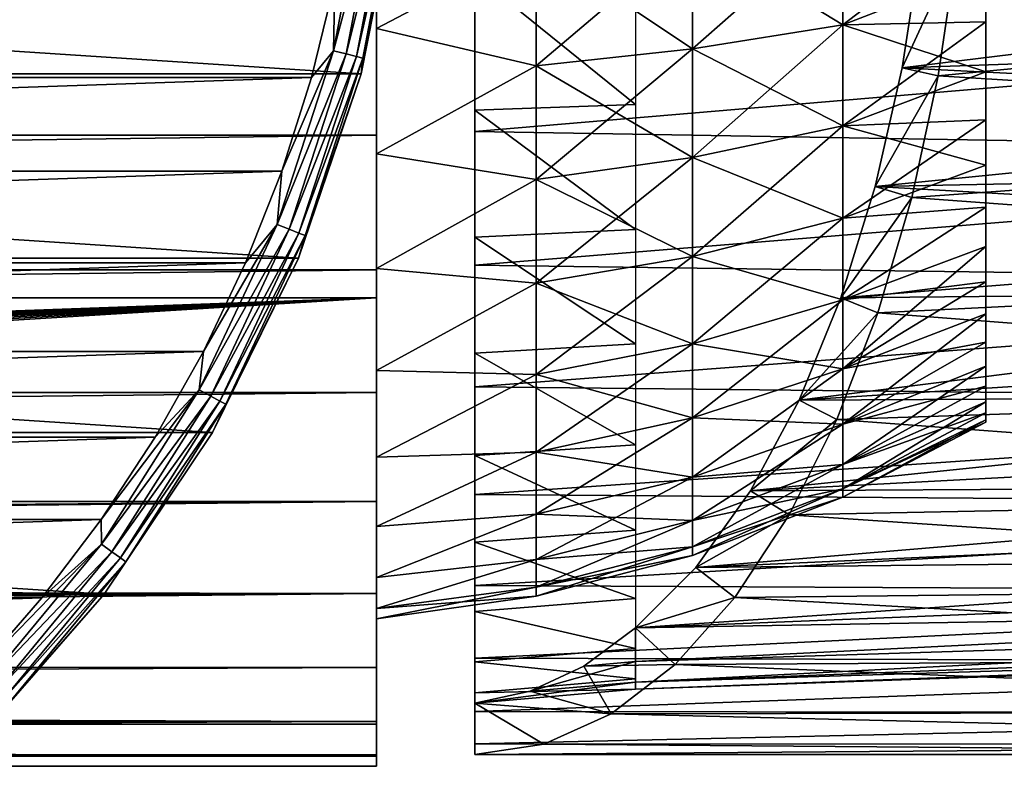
# Model space of a CAD drawing. Header units: millimetres. Extents: x -223 to 138, y -45 to 391.
# Tile 144 of 159: x 98 to 119, y -23 to -7. Entities that reach past the tile are written whole.
import ezdxf

# ---------------------------------------------------------------- set-up
doc = ezdxf.new("R2010")
doc.units = ezdxf.units.MM
doc.header["$LTSCALE"] = 81.481481
for name, color, linetype in [('1', 7, 'CONTINUOUS'), ('111', 7, 'CONTINUOUS'), ('112', 7, 'CONTINUOUS'), ('113', 7, 'CONTINUOUS'), ('115', 7, 'CONTINUOUS'), ('3', 7, 'CONTINUOUS'), ('4', 7, 'CONTINUOUS'), ('49', 7, 'CONTINUOUS'), ('5', 7, 'CONTINUOUS'), ('50', 7, 'CONTINUOUS'), ('65', 7, 'CONTINUOUS'), ('67', 7, 'CONTINUOUS'), ('68', 7, 'CONTINUOUS'), ('69', 7, 'CONTINUOUS'), ('71', 7, 'CONTINUOUS'), ('79', 7, 'CONTINUOUS')]:
    doc.layers.add(name, color=color, linetype=linetype)

msp = doc.modelspace()

# ---------------------------------------------------------------- linework, layer by layer
at = {"layer": '1', "color": 7, "linetype": 'CONTINUOUS', "true_color": 0xaaaaaa}
for points in [[(106, -22.999, 0.106), (106, -22.783, -3.152), (106, 22.999, 0.106), (106, -22.999, 0.106)], [(106, 22.999, 0.106), (106, -22.783, -3.152), (106, 22.783, -3.152), (106, 22.999, 0.106)], [(106, 22.752, 3.366), (106, -22.999, 0.106), (106, 22.999, 0.106), (106, 22.752, 3.366)], [(106, -22.783, -3.152), (106, -22.103, -6.359), (106, 22.783, -3.152), (106, -22.783, -3.152)], [(106, 22.783, -3.152), (106, -22.103, -6.359), (106, 22.103, -6.359), (106, 22.783, -3.152)], [(106, -22.752, 3.366), (106, -22.999, 0.106), (106, 22.752, 3.366), (106, -22.752, 3.366)], [(106, 22.043, 6.565), (106, -22.752, 3.366), (106, 22.752, 3.366), (106, 22.043, 6.565)], [(106, -13, -38), (106, 13, -38), (106, 22.103, -6.359), (106, -13, -38)], [(106, -22.103, -6.359), (106, -13, -38), (106, 22.103, -6.359), (106, -22.103, -6.359)], [(106, -22.043, 6.565), (106, -22.752, 3.366), (106, 22.043, 6.565), (106, -22.043, 6.565)], [(106, 20.888, 9.626), (106, -22.043, 6.565), (106, 22.043, 6.565), (106, 20.888, 9.626)], [(106, -20.888, 9.626), (106, -22.043, 6.565), (106, 20.888, 9.626), (106, -20.888, 9.626)], [(106, 19.312, 12.49), (106, -20.888, 9.626), (106, 20.888, 9.626), (106, 19.312, 12.49)], [(106, -19.312, 12.49), (106, -20.888, 9.626), (106, 19.312, 12.49), (106, -19.312, 12.49)], [(106, 17.346, 15.104), (106, -19.312, 12.49), (106, 19.312, 12.49), (106, 17.346, 15.104)], [(106, -17.346, 15.104), (106, -19.312, 12.49), (106, 17.346, 15.104), (106, -17.346, 15.104)], [(106, 15.023, 17.415), (106, -17.346, 15.104), (106, 17.346, 15.104), (106, 15.023, 17.415)], [(106, -15.023, 17.415), (106, -17.346, 15.104), (106, 15.023, 17.415), (106, -15.023, 17.415)], [(106, 12.401, 19.37), (106, -15.023, 17.415), (106, 15.023, 17.415), (106, 12.401, 19.37)], [(106, -12.401, 19.37), (106, -15.023, 17.415), (106, 12.401, 19.37), (106, -12.401, 19.37)], [(106, 9.53, 20.932), (106, -12.401, 19.37), (106, 12.401, 19.37), (106, 9.53, 20.932)], [(106, -9.53, 20.932), (106, -12.401, 19.37), (106, 9.53, 20.932), (106, -9.53, 20.932)], [(106, 6.462, 22.073), (106, -9.53, 20.932), (106, 9.53, 20.932), (106, 6.462, 22.073)], [(106, -6.462, 22.073), (106, -9.53, 20.932), (106, 6.462, 22.073), (106, -6.462, 22.073)]]:
    msp.add_3dface(points, dxfattribs=at)
at = {"layer": '111', "color": 7, "linetype": 'CONTINUOUS', "true_color": 0xaaaaaa}
for points in [[(106.478, -4.144, -54.5), (105.668, -8.218, -54.5), (106.478, -4.144, -73.5), (106.478, -4.144, -54.5)], [(106.478, -4.144, -73.5), (105.668, -8.218, -54.5), (105.668, -8.218, -73.5), (106.478, -4.144, -73.5)], [(105.668, -8.218, -54.5), (104.333, -12.15, -54.5), (105.668, -8.218, -73.5), (105.668, -8.218, -54.5)], [(105.668, -8.218, -73.5), (104.333, -12.15, -54.5), (104.333, -12.15, -73.5), (105.668, -8.218, -73.5)], [(104.333, -12.15, -54.5), (102.496, -15.875, -54.5), (104.333, -12.15, -73.5), (104.333, -12.15, -54.5)], [(104.333, -12.15, -73.5), (102.496, -15.875, -54.5), (102.496, -15.875, -73.5), (104.333, -12.15, -73.5)], [(102.496, -15.875, -54.5), (100.189, -19.328, -54.5), (102.496, -15.875, -73.5), (102.496, -15.875, -54.5)], [(102.496, -15.875, -73.5), (100.189, -19.328, -54.5), (100.189, -19.328, -73.5), (102.496, -15.875, -73.5)], [(100.189, -19.328, -54.5), (97.451, -22.451, -54.5), (100.189, -19.328, -73.5), (100.189, -19.328, -54.5)], [(100.189, -19.328, -73.5), (97.451, -22.451, -54.5), (97.451, -22.451, -73.5), (100.189, -19.328, -73.5)]]:
    msp.add_3dface(points, dxfattribs=at)
at = {"layer": '112', "color": 7, "linetype": 'CONTINUOUS', "true_color": 0xaaaaaa}
for points in [[(45.39, -8.295, -53.5), (105.107, -6.254, -53.5), (44.893, -6.254, -53.5), (45.39, -8.295, -53.5)], [(104.61, -8.295, -53.5), (105.107, -6.254, -53.5), (45.39, -8.295, -53.5), (104.61, -8.295, -53.5)], [(46.025, -10.296, -53.5), (104.61, -8.295, -53.5), (45.39, -8.295, -53.5), (46.025, -10.296, -53.5)], [(103.975, -10.296, -53.5), (104.61, -8.295, -53.5), (46.025, -10.296, -53.5), (103.975, -10.296, -53.5)], [(46.795, -12.249, -53.5), (103.975, -10.296, -53.5), (46.025, -10.296, -53.5), (46.795, -12.249, -53.5)], [(103.205, -12.25, -53.5), (103.975, -10.296, -53.5), (46.795, -12.249, -53.5), (103.205, -12.25, -53.5)], [(47.697, -14.146, -53.5), (103.205, -12.25, -53.5), (46.795, -12.249, -53.5), (47.697, -14.146, -53.5)], [(102.303, -14.146, -53.5), (103.205, -12.25, -53.5), (47.697, -14.146, -53.5), (102.303, -14.146, -53.5)], [(48.726, -15.976, -53.5), (102.303, -14.146, -53.5), (47.697, -14.146, -53.5), (48.726, -15.976, -53.5)], [(101.274, -15.976, -53.5), (102.303, -14.146, -53.5), (48.726, -15.976, -53.5), (101.274, -15.976, -53.5)], [(49.878, -17.732, -53.5), (101.274, -15.976, -53.5), (48.726, -15.976, -53.5), (49.878, -17.732, -53.5)], [(100.122, -17.732, -53.5), (101.274, -15.976, -53.5), (49.878, -17.732, -53.5), (100.122, -17.732, -53.5)], [(51.146, -19.405, -53.5), (100.122, -17.732, -53.5), (49.878, -17.732, -53.5), (51.146, -19.405, -53.5)], [(98.854, -19.405, -53.5), (100.122, -17.732, -53.5), (51.146, -19.405, -53.5), (98.854, -19.405, -53.5)], [(52.526, -20.988, -53.5), (98.854, -19.405, -53.5), (51.146, -19.405, -53.5), (52.526, -20.988, -53.5)], [(97.474, -20.988, -53.5), (98.854, -19.405, -53.5), (52.526, -20.988, -53.5), (97.474, -20.988, -53.5)]]:
    msp.add_3dface(points, dxfattribs=at)
at = {"layer": '113', "color": 7, "linetype": 'CONTINUOUS', "true_color": 0xaaaaaa}
for points in [[(106.478, -4.144, -73.5), (105.668, -8.218, -73.5), (43.522, -4.144, -73.5), (106.478, -4.144, -73.5)], [(105.668, -8.218, -73.5), (44.332, -8.218, -73.5), (43.522, -4.144, -73.5), (105.668, -8.218, -73.5)], [(105.668, -8.218, -73.5), (104.333, -12.15, -73.5), (44.332, -8.218, -73.5), (105.668, -8.218, -73.5)], [(104.333, -12.15, -73.5), (45.667, -12.15, -73.5), (44.332, -8.218, -73.5), (104.333, -12.15, -73.5)], [(104.333, -12.15, -73.5), (102.496, -15.875, -73.5), (45.667, -12.15, -73.5), (104.333, -12.15, -73.5)], [(102.496, -15.875, -73.5), (47.504, -15.875, -73.5), (45.667, -12.15, -73.5), (102.496, -15.875, -73.5)], [(102.496, -15.875, -73.5), (100.189, -19.328, -73.5), (47.504, -15.875, -73.5), (102.496, -15.875, -73.5)], [(100.189, -19.328, -73.5), (49.811, -19.328, -73.5), (47.504, -15.875, -73.5), (100.189, -19.328, -73.5)], [(100.189, -19.328, -73.5), (97.451, -22.451, -73.5), (49.811, -19.328, -73.5), (100.189, -19.328, -73.5)]]:
    msp.add_3dface(points, dxfattribs=at)
at = {"layer": '115', "color": 7, "linetype": 'CONTINUOUS', "true_color": 0xaaaaaa}
for points in [[(105.814, -3.893, -53.549), (105.107, -6.254, -53.5), (105.083, -7.724, -53.549), (105.814, -3.893, -53.549)], [(105.814, -3.893, -53.549), (105.083, -7.724, -53.549), (106.091, -3.928, -53.691), (105.814, -3.893, -53.549)], [(106.091, -3.928, -53.691), (105.083, -7.724, -53.549), (105.353, -7.793, -53.691), (106.091, -3.928, -53.691)], [(106.091, -3.928, -53.691), (105.353, -7.793, -53.691), (106.311, -3.955, -53.913), (106.091, -3.928, -53.691)], [(106.311, -3.955, -53.913), (105.353, -7.793, -53.691), (105.568, -7.849, -53.913), (106.311, -3.955, -53.913)], [(106.311, -3.955, -53.913), (105.568, -7.849, -53.913), (106.451, -3.973, -54.192), (106.311, -3.955, -53.913)], [(106.451, -3.973, -54.192), (105.568, -7.849, -53.913), (105.705, -7.884, -54.192), (106.451, -3.973, -54.192)], [(106.478, -4.144, -54.5), (106.451, -3.973, -54.192), (105.705, -7.884, -54.192), (106.478, -4.144, -54.5)], [(105.668, -8.218, -54.5), (106.478, -4.144, -54.5), (105.705, -7.884, -54.192), (105.668, -8.218, -54.5)], [(105.107, -6.254, -53.5), (104.61, -8.295, -53.5), (105.083, -7.724, -53.549), (105.107, -6.254, -53.5)], [(105.083, -7.724, -53.549), (103.975, -10.296, -53.5), (103.878, -11.434, -53.549), (105.083, -7.724, -53.549)], [(105.083, -7.724, -53.549), (103.878, -11.434, -53.549), (105.353, -7.793, -53.691), (105.083, -7.724, -53.549)], [(104.61, -8.295, -53.5), (103.975, -10.296, -53.5), (105.083, -7.724, -53.549), (104.61, -8.295, -53.5)], [(105.353, -7.793, -53.691), (103.878, -11.434, -53.549), (104.137, -11.536, -53.691), (105.353, -7.793, -53.691)], [(105.353, -7.793, -53.691), (104.137, -11.536, -53.691), (105.568, -7.849, -53.913), (105.353, -7.793, -53.691)], [(105.568, -7.849, -53.913), (104.137, -11.536, -53.691), (104.343, -11.618, -53.913), (105.568, -7.849, -53.913)], [(105.568, -7.849, -53.913), (104.343, -11.618, -53.913), (105.705, -7.884, -54.192), (105.568, -7.849, -53.913)], [(105.705, -7.884, -54.192), (104.343, -11.618, -53.913), (104.475, -11.67, -54.192), (105.705, -7.884, -54.192)], [(105.668, -8.218, -54.5), (105.705, -7.884, -54.192), (104.475, -11.67, -54.192), (105.668, -8.218, -54.5)], [(104.333, -12.15, -54.5), (105.668, -8.218, -54.5), (104.475, -11.67, -54.192), (104.333, -12.15, -54.5)], [(103.975, -10.296, -53.5), (103.205, -12.25, -53.5), (103.878, -11.434, -53.549), (103.975, -10.296, -53.5)], [(103.878, -11.434, -53.549), (102.303, -14.146, -53.5), (102.217, -14.963, -53.549), (103.878, -11.434, -53.549)], [(103.878, -11.434, -53.549), (102.217, -14.963, -53.549), (104.137, -11.536, -53.691), (103.878, -11.434, -53.549)], [(104.137, -11.536, -53.691), (102.217, -14.963, -53.549), (102.462, -15.097, -53.691), (104.137, -11.536, -53.691)], [(103.205, -12.25, -53.5), (102.303, -14.146, -53.5), (103.878, -11.434, -53.549), (103.205, -12.25, -53.5)], [(104.137, -11.536, -53.691), (102.462, -15.097, -53.691), (104.343, -11.618, -53.913), (104.137, -11.536, -53.691)], [(104.343, -11.618, -53.913), (102.462, -15.097, -53.691), (102.656, -15.204, -53.913), (104.343, -11.618, -53.913)], [(104.343, -11.618, -53.913), (102.656, -15.204, -53.913), (104.475, -11.67, -54.192), (104.343, -11.618, -53.913)], [(104.475, -11.67, -54.192), (102.656, -15.204, -53.913), (102.78, -15.272, -54.192), (104.475, -11.67, -54.192)], [(104.333, -12.15, -54.5), (104.475, -11.67, -54.192), (102.78, -15.272, -54.192), (104.333, -12.15, -54.5)], [(102.496, -15.875, -54.5), (104.333, -12.15, -54.5), (102.78, -15.272, -54.192), (102.496, -15.875, -54.5)], [(102.303, -14.146, -53.5), (101.274, -15.976, -53.5), (102.217, -14.963, -53.549), (102.303, -14.146, -53.5)], [(101.274, -15.976, -53.5), (100.122, -17.732, -53.5), (102.217, -14.963, -53.549), (101.274, -15.976, -53.5)], [(102.217, -14.963, -53.549), (100.122, -17.732, -53.5), (100.127, -18.256, -53.549), (102.217, -14.963, -53.549)], [(102.217, -14.963, -53.549), (100.127, -18.256, -53.549), (102.462, -15.097, -53.691), (102.217, -14.963, -53.549)], [(102.462, -15.097, -53.691), (100.127, -18.256, -53.549), (100.353, -18.42, -53.691), (102.462, -15.097, -53.691)], [(102.462, -15.097, -53.691), (100.353, -18.42, -53.691), (102.656, -15.204, -53.913), (102.462, -15.097, -53.691)], [(102.656, -15.204, -53.913), (100.353, -18.42, -53.691), (100.532, -18.55, -53.913), (102.656, -15.204, -53.913)], [(102.656, -15.204, -53.913), (100.532, -18.55, -53.913), (102.78, -15.272, -54.192), (102.656, -15.204, -53.913)], [(102.78, -15.272, -54.192), (100.532, -18.55, -53.913), (100.647, -18.634, -54.192), (102.78, -15.272, -54.192)], [(102.496, -15.875, -54.5), (102.78, -15.272, -54.192), (100.647, -18.634, -54.192), (102.496, -15.875, -54.5)], [(100.189, -19.328, -54.5), (102.496, -15.875, -54.5), (100.647, -18.634, -54.192), (100.189, -19.328, -54.5)], [(100.122, -17.732, -53.5), (98.854, -19.405, -53.5), (100.127, -18.256, -53.549), (100.122, -17.732, -53.5)], [(98.854, -19.405, -53.5), (97.474, -20.988, -53.5), (100.127, -18.256, -53.549), (98.854, -19.405, -53.5)], [(100.127, -18.256, -53.549), (97.474, -20.988, -53.5), (97.641, -21.261, -53.549), (100.127, -18.256, -53.549)], [(100.127, -18.256, -53.549), (97.641, -21.261, -53.549), (100.353, -18.42, -53.691), (100.127, -18.256, -53.549)], [(100.353, -18.42, -53.691), (97.641, -21.261, -53.549), (97.844, -21.452, -53.691), (100.353, -18.42, -53.691)], [(100.353, -18.42, -53.691), (97.844, -21.452, -53.691), (100.532, -18.55, -53.913), (100.353, -18.42, -53.691)], [(100.532, -18.55, -53.913), (97.844, -21.452, -53.691), (98.006, -21.604, -53.913), (100.532, -18.55, -53.913)], [(100.532, -18.55, -53.913), (98.006, -21.604, -53.913), (100.647, -18.634, -54.192), (100.532, -18.55, -53.913)], [(100.647, -18.634, -54.192), (98.006, -21.604, -53.913), (98.109, -21.701, -54.192), (100.647, -18.634, -54.192)], [(100.189, -19.328, -54.5), (100.647, -18.634, -54.192), (98.109, -21.701, -54.192), (100.189, -19.328, -54.5)], [(97.451, -22.451, -54.5), (100.189, -19.328, -54.5), (98.109, -21.701, -54.192), (97.451, -22.451, -54.5)]]:
    msp.add_3dface(points, dxfattribs=at)
at = {"layer": '3', "color": 7, "linetype": 'CONTINUOUS', "true_color": 0xaaaaaa}
for points in [[(106, 13, -38), (106, -13, -38), (-106, -13, -38), (106, 13, -38)], [(-106, 13, -38), (106, 13, -38), (-106, -13, -38), (-106, 13, -38)]]:
    msp.add_3dface(points, dxfattribs=at)
at = {"layer": '4', "color": 7, "linetype": 'CONTINUOUS', "true_color": 0xaaaaaa}
for points in [[(106, -9.53, 20.932), (106, -6.462, 22.073), (-106, -9.53, 20.932), (106, -9.53, 20.932)], [(106, -6.462, 22.073), (-106, -6.462, 22.073), (-106, -9.53, 20.932), (106, -6.462, 22.073)], [(106, -12.401, 19.37), (106, -9.53, 20.932), (-106, -12.401, 19.37), (106, -12.401, 19.37)], [(106, -9.53, 20.932), (-106, -9.53, 20.932), (-106, -12.401, 19.37), (106, -9.53, 20.932)], [(106, -15.023, 17.415), (106, -12.401, 19.37), (-106, -15.023, 17.415), (106, -15.023, 17.415)], [(106, -12.401, 19.37), (-106, -12.401, 19.37), (-106, -15.023, 17.415), (106, -12.401, 19.37)], [(106, -17.346, 15.104), (106, -15.023, 17.415), (-106, -17.346, 15.104), (106, -17.346, 15.104)], [(106, -15.023, 17.415), (-106, -15.023, 17.415), (-106, -17.346, 15.104), (106, -15.023, 17.415)], [(106, -17.346, 15.104), (-106, -17.346, 15.104), (-56.806, -18.621, 13.5), (106, -17.346, 15.104)], [(-54.762, -18.717, 13.367), (106, -17.346, 15.104), (-56.806, -18.621, 13.5), (-54.762, -18.717, 13.367)], [(-52.692, -19.011, 12.945), (106, -17.346, 15.104), (-54.762, -18.717, 13.367), (-52.692, -19.011, 12.945)], [(106, -19.312, 12.49), (106, -17.346, 15.104), (-52.692, -19.011, 12.945), (106, -19.312, 12.49)], [(-50.61, -19.492, 12.209), (106, -19.312, 12.49), (-52.692, -19.011, 12.945), (-50.61, -19.492, 12.209)], [(-48.548, -20.133, 11.121), (106, -19.312, 12.49), (-50.61, -19.492, 12.209), (-48.548, -20.133, 11.121)], [(-46.63, -20.858, 9.693), (106, -19.312, 12.49), (-48.548, -20.133, 11.121), (-46.63, -20.858, 9.693)], [(106, -20.888, 9.626), (106, -19.312, 12.49), (-46.63, -20.858, 9.693), (106, -20.888, 9.626)], [(-44.96, -21.563, 8.002), (106, -20.888, 9.626), (-46.63, -20.858, 9.693), (-44.96, -21.563, 8.002)], [(106, -22.043, 6.565), (106, -20.888, 9.626), (-44.96, -21.563, 8.002), (106, -22.043, 6.565)], [(-43.597, -22.17, 6.122), (106, -22.043, 6.565), (-44.96, -21.563, 8.002), (-43.597, -22.17, 6.122)], [(-42.57, -22.624, 4.143), (106, -22.043, 6.565), (-43.597, -22.17, 6.122), (-42.57, -22.624, 4.143)], [(106, -22.752, 3.366), (106, -22.043, 6.565), (-42.57, -22.624, 4.143), (106, -22.752, 3.366)], [(106, -22.103, -6.359), (106, -22.783, -3.152), (-41.926, -22.103, -6.359), (106, -22.103, -6.359)], [(-41.926, -22.103, -6.359), (106, -22.783, -3.152), (-41.575, -22.47, -4.909), (-41.926, -22.103, -6.359)], [(-41.575, -22.47, -4.909), (106, -22.783, -3.152), (-41.368, -22.74, -3.448), (-41.575, -22.47, -4.909)], [(-41.856, -22.902, 2.117), (106, -22.752, 3.366), (-42.57, -22.624, 4.143), (-41.856, -22.902, 2.117)], [(106, -22.999, 0.106), (106, -22.752, 3.366), (-41.856, -22.902, 2.117), (106, -22.999, 0.106)], [(-41.437, -23, 0.064), (106, -22.999, 0.106), (-41.856, -22.902, 2.117), (-41.437, -23, 0.064)], [(106, -22.783, -3.152), (-41.3, -22.913, -2), (-41.368, -22.74, -3.448), (106, -22.783, -3.152)], [(106, -22.783, -3.152), (106, -22.999, 0.106), (-41.3, -22.913, -2), (106, -22.783, -3.152)], [(-41.3, -22.913, -2), (106, -22.999, 0.106), (-41.437, -23, 0.064), (-41.3, -22.913, -2)]]:
    msp.add_3dface(points, dxfattribs=at)
at = {"layer": '49', "color": 7, "linetype": 'CONTINUOUS', "true_color": 0xaaaaaa}
for points in [[(106, -4.417, 19.352), (106, -7.252, 18.478), (109.403, -5.457, 18.585), (106, -4.417, 19.352)], [(112.739, -5.212, 17.751), (112.739, -7.686, 16.829), (115.953, -4.861, 16.556), (112.739, -5.212, 17.751)], [(115.953, -4.861, 16.556), (112.739, -7.686, 16.829), (115.953, -7.168, 15.696), (115.953, -4.861, 16.556)], [(115.953, -4.861, 16.556), (115.953, -7.168, 15.696), (119, -4.836, 14.884), (115.953, -4.861, 16.556)], [(119, -4.836, 14.884), (115.953, -7.168, 15.696), (119, -5.989, 14.459), (119, -4.836, 14.884)], [(109.403, -5.457, 18.585), (109.403, -8.047, 17.62), (112.739, -5.212, 17.751), (109.403, -5.457, 18.585)], [(112.739, -5.212, 17.751), (109.403, -8.047, 17.62), (112.739, -7.686, 16.829), (112.739, -5.212, 17.751)], [(109.403, -5.457, 18.585), (106, -7.252, 18.478), (109.403, -8.047, 17.62), (109.403, -5.457, 18.585)], [(119, -5.989, 14.459), (115.953, -7.168, 15.696), (119, -7.105, 13.944), (119, -5.989, 14.459)], [(115.953, -7.168, 15.696), (115.953, -9.329, 14.516), (119, -7.105, 13.944), (115.953, -7.168, 15.696)], [(119, -7.105, 13.944), (115.953, -9.329, 14.516), (119, -8.177, 13.344), (119, -7.105, 13.944)], [(106, -7.252, 18.478), (106, -9.925, 17.191), (109.403, -8.047, 17.62), (106, -7.252, 18.478)], [(112.739, -7.686, 16.829), (112.739, -10.002, 15.564), (115.953, -7.168, 15.696), (112.739, -7.686, 16.829)], [(115.953, -7.168, 15.696), (112.739, -10.002, 15.564), (115.953, -9.329, 14.516), (115.953, -7.168, 15.696)], [(109.403, -8.047, 17.62), (109.403, -10.472, 16.295), (112.739, -7.686, 16.829), (109.403, -8.047, 17.62)], [(112.739, -7.686, 16.829), (109.403, -10.472, 16.295), (112.739, -10.002, 15.564), (112.739, -7.686, 16.829)], [(109.403, -8.047, 17.62), (106, -9.925, 17.191), (109.403, -10.472, 16.295), (109.403, -8.047, 17.62)], [(119, -8.177, 13.344), (115.953, -9.329, 14.516), (119, -9.199, 12.661), (119, -8.177, 13.344)], [(115.953, -9.329, 14.516), (115.953, -11.299, 13.04), (119, -9.199, 12.661), (115.953, -9.329, 14.516)], [(119, -9.199, 12.661), (115.953, -11.299, 13.04), (119, -10.164, 11.9), (119, -9.199, 12.661)], [(112.739, -10.002, 15.564), (112.739, -12.116, 13.982), (115.953, -9.329, 14.516), (112.739, -10.002, 15.564)], [(115.953, -9.329, 14.516), (112.739, -12.116, 13.982), (115.953, -11.299, 13.04), (115.953, -9.329, 14.516)], [(106, -9.925, 17.191), (106, -12.376, 15.519), (109.403, -10.472, 16.295), (106, -9.925, 17.191)], [(109.403, -10.472, 16.295), (109.403, -12.685, 14.639), (112.739, -10.002, 15.564), (109.403, -10.472, 16.295)], [(112.739, -10.002, 15.564), (109.403, -12.685, 14.639), (112.739, -12.116, 13.982), (112.739, -10.002, 15.564)], [(119, -10.164, 11.9), (115.953, -11.299, 13.04), (119, -11.066, 11.066), (119, -10.164, 11.9)], [(109.403, -10.472, 16.295), (106, -12.376, 15.519), (109.403, -12.685, 14.639), (109.403, -10.472, 16.295)], [(115.953, -11.299, 13.04), (115.953, -13.04, 11.299), (119, -11.066, 11.066), (115.953, -11.299, 13.04)], [(119, -11.066, 11.066), (115.953, -13.04, 11.299), (119, -11.9, 10.164), (119, -11.066, 11.066)], [(112.739, -12.116, 13.982), (112.739, -13.982, 12.116), (115.953, -11.299, 13.04), (112.739, -12.116, 13.982)], [(115.953, -11.299, 13.04), (112.739, -13.982, 12.116), (115.953, -13.04, 11.299), (115.953, -11.299, 13.04)], [(115.953, -13.04, 11.299), (115.953, -14.516, 9.329), (119, -11.9, 10.164), (115.953, -13.04, 11.299)], [(119, -11.9, 10.164), (115.953, -14.516, 9.329), (119, -12.661, 9.199), (119, -11.9, 10.164)], [(109.403, -12.685, 14.639), (109.403, -14.639, 12.685), (112.739, -12.116, 13.982), (109.403, -12.685, 14.639)], [(112.739, -12.116, 13.982), (109.403, -14.639, 12.685), (112.739, -13.982, 12.116), (112.739, -12.116, 13.982)], [(106, -12.376, 15.519), (106, -14.551, 13.501), (109.403, -12.685, 14.639), (106, -12.376, 15.519)], [(109.403, -12.685, 14.639), (106, -14.551, 13.501), (109.403, -14.639, 12.685), (109.403, -12.685, 14.639)], [(119, -12.661, 9.199), (115.953, -14.516, 9.329), (119, -13.344, 8.177), (119, -12.661, 9.199)], [(112.739, -13.982, 12.116), (112.739, -15.564, 10.002), (115.953, -13.04, 11.299), (112.739, -13.982, 12.116)], [(115.953, -13.04, 11.299), (112.739, -15.564, 10.002), (115.953, -14.516, 9.329), (115.953, -13.04, 11.299)], [(115.953, -14.516, 9.329), (115.953, -15.696, 7.168), (119, -13.344, 8.177), (115.953, -14.516, 9.329)], [(119, -13.344, 8.177), (115.953, -15.696, 7.168), (119, -13.944, 7.105), (119, -13.344, 8.177)], [(109.403, -14.639, 12.685), (109.403, -16.295, 10.472), (112.739, -13.982, 12.116), (109.403, -14.639, 12.685)], [(112.739, -13.982, 12.116), (109.403, -16.295, 10.472), (112.739, -15.564, 10.002), (112.739, -13.982, 12.116)], [(119, -13.944, 7.105), (115.953, -15.696, 7.168), (119, -14.459, 5.989), (119, -13.944, 7.105)], [(115.953, -15.696, 7.168), (115.953, -16.556, 4.861), (119, -14.459, 5.989), (115.953, -15.696, 7.168)], [(119, -14.459, 5.989), (115.953, -16.556, 4.861), (119, -14.884, 4.836), (119, -14.459, 5.989)], [(106, -14.551, 13.501), (106, -16.401, 11.182), (109.403, -14.639, 12.685), (106, -14.551, 13.501)], [(109.403, -14.639, 12.685), (106, -16.401, 11.182), (109.403, -16.295, 10.472), (109.403, -14.639, 12.685)], [(112.739, -15.564, 10.002), (112.739, -16.829, 7.686), (115.953, -14.516, 9.329), (112.739, -15.564, 10.002)], [(115.953, -14.516, 9.329), (112.739, -16.829, 7.686), (115.953, -15.696, 7.168), (115.953, -14.516, 9.329)], [(119, -14.884, 4.836), (115.953, -16.556, 4.861), (119, -15.218, 3.653), (119, -14.884, 4.836)], [(115.953, -16.556, 4.861), (115.953, -17.079, 2.456), (119, -15.218, 3.653), (115.953, -16.556, 4.861)], [(119, -15.218, 3.653), (115.953, -17.079, 2.456), (119, -15.457, 2.448), (119, -15.218, 3.653)], [(119, -15.457, 2.448), (115.953, -17.079, 2.456), (119, -15.602, 1.228), (119, -15.457, 2.448)], [(109.403, -16.295, 10.472), (109.403, -17.62, 8.047), (112.739, -15.564, 10.002), (109.403, -16.295, 10.472)], [(112.739, -15.564, 10.002), (109.403, -17.62, 8.047), (112.739, -16.829, 7.686), (112.739, -15.564, 10.002)], [(112.739, -16.829, 7.686), (112.739, -17.751, 5.212), (115.953, -15.696, 7.168), (112.739, -16.829, 7.686)], [(115.953, -15.696, 7.168), (112.739, -17.751, 5.212), (115.953, -16.556, 4.861), (115.953, -15.696, 7.168)], [(115.953, -17.079, 2.456), (115.953, -17.255), (119, -15.602, 1.228), (115.953, -17.079, 2.456)], [(115.953, -17.255), (119, -15.65), (119, -15.602, 1.228), (115.953, -17.255)], [(106, -16.401, 11.182), (106, -17.884, 8.613), (109.403, -16.295, 10.472), (106, -16.401, 11.182)], [(109.403, -16.295, 10.472), (106, -17.884, 8.613), (109.403, -17.62, 8.047), (109.403, -16.295, 10.472)], [(112.739, -17.751, 5.212), (112.739, -18.313, 2.633), (115.953, -16.556, 4.861), (112.739, -17.751, 5.212)], [(115.953, -16.556, 4.861), (112.739, -18.313, 2.633), (115.953, -17.079, 2.456), (115.953, -16.556, 4.861)], [(109.403, -17.62, 8.047), (109.403, -18.585, 5.457), (112.739, -16.829, 7.686), (109.403, -17.62, 8.047)], [(112.739, -16.829, 7.686), (109.403, -18.585, 5.457), (112.739, -17.751, 5.212), (112.739, -16.829, 7.686)], [(112.739, -18.313, 2.633), (112.739, -18.501), (115.953, -17.079, 2.456), (112.739, -18.313, 2.633)], [(112.739, -18.501), (115.953, -17.255), (115.953, -17.079, 2.456), (112.739, -18.501)], [(106, -17.884, 8.613), (106, -18.968, 5.851), (109.403, -17.62, 8.047), (106, -17.884, 8.613)], [(109.403, -17.62, 8.047), (106, -18.968, 5.851), (109.403, -18.585, 5.457), (109.403, -17.62, 8.047)], [(109.403, -18.585, 5.457), (109.403, -19.173, 2.757), (112.739, -17.751, 5.212), (109.403, -18.585, 5.457)], [(112.739, -17.751, 5.212), (109.403, -19.173, 2.757), (112.739, -18.313, 2.633), (112.739, -17.751, 5.212)], [(109.403, -19.173, 2.757), (109.403, -19.37), (112.739, -18.313, 2.633), (109.403, -19.173, 2.757)], [(109.403, -19.37), (112.739, -18.501), (112.739, -18.313, 2.633), (109.403, -19.37)], [(106, -18.968, 5.851), (106, -19.628, 2.958), (109.403, -18.585, 5.457), (106, -18.968, 5.851)], [(109.403, -18.585, 5.457), (106, -19.628, 2.958), (109.403, -19.173, 2.757), (109.403, -18.585, 5.457)], [(106, -19.628, 2.958), (106, -19.85), (109.403, -19.173, 2.757), (106, -19.628, 2.958)], [(109.403, -19.173, 2.757), (106, -19.85), (109.403, -19.37), (109.403, -19.173, 2.757)]]:
    msp.add_3dface(points, dxfattribs=at)
at = {"layer": '5', "color": 7, "linetype": 'CONTINUOUS', "true_color": 0xaaaaaa}
for points in [[(-106, -13, -38), (106, -13, -38), (-57.951, -18.91, -17.457), (-106, -13, -38)], [(-57.951, -18.91, -17.457), (106, -13, -38), (-55.65, -18.91, -17.457), (-57.951, -18.91, -17.457)], [(-55.65, -18.91, -17.457), (106, -13, -38), (-53.375, -19.008, -17.117), (-55.65, -18.91, -17.457)], [(-53.375, -19.008, -17.117), (106, -13, -38), (-51.171, -19.203, -16.441), (-53.375, -19.008, -17.117)], [(-51.171, -19.203, -16.441), (106, -13, -38), (-49.08, -19.491, -15.44), (-51.171, -19.203, -16.441)], [(-49.08, -19.491, -15.44), (106, -13, -38), (-47.147, -19.868, -14.128), (-49.08, -19.491, -15.44)], [(-47.147, -19.868, -14.128), (106, -13, -38), (-45.424, -20.329, -12.528), (-47.147, -19.868, -14.128)], [(-45.424, -20.329, -12.528), (106, -13, -38), (-43.955, -20.862, -10.673), (-45.424, -20.329, -12.528)], [(-43.955, -20.862, -10.673), (106, -13, -38), (-42.779, -21.457, -8.605), (-43.955, -20.862, -10.673)], [(106, -13, -38), (-41.926, -22.103, -6.359), (-42.779, -21.457, -8.605), (106, -13, -38)], [(106, -13, -38), (106, -22.103, -6.359), (-41.926, -22.103, -6.359), (106, -13, -38)]]:
    msp.add_3dface(points, dxfattribs=at)
at = {"layer": '50', "color": 7, "linetype": 'CONTINUOUS', "true_color": 0xaaaaaa}
for points in [[(106, -4.417, -19.352), (109.403, -5.457, -18.585), (106, -7.252, -18.478), (106, -4.417, -19.352)], [(115.953, -7.168, -15.696), (112.739, -5.212, -17.751), (115.953, -4.861, -16.556), (115.953, -7.168, -15.696)], [(115.953, -7.168, -15.696), (115.953, -4.861, -16.556), (119, -5.989, -14.459), (115.953, -7.168, -15.696)], [(112.739, -7.686, -16.829), (109.403, -5.457, -18.585), (112.739, -5.212, -17.751), (112.739, -7.686, -16.829)], [(112.739, -7.686, -16.829), (112.739, -5.212, -17.751), (115.953, -7.168, -15.696), (112.739, -7.686, -16.829)], [(109.403, -5.457, -18.585), (109.403, -8.047, -17.62), (106, -7.252, -18.478), (109.403, -5.457, -18.585)], [(109.403, -8.047, -17.62), (109.403, -5.457, -18.585), (112.739, -7.686, -16.829), (109.403, -8.047, -17.62)], [(119, -7.105, -13.944), (115.953, -7.168, -15.696), (119, -5.989, -14.459), (119, -7.105, -13.944)], [(119, -8.177, -13.344), (115.953, -7.168, -15.696), (119, -7.105, -13.944), (119, -8.177, -13.344)], [(106, -7.252, -18.478), (109.403, -8.047, -17.62), (106, -9.925, -17.191), (106, -7.252, -18.478)], [(115.953, -9.329, -14.516), (112.739, -7.686, -16.829), (115.953, -7.168, -15.696), (115.953, -9.329, -14.516)], [(115.953, -9.329, -14.516), (115.953, -7.168, -15.696), (119, -8.177, -13.344), (115.953, -9.329, -14.516)], [(112.739, -10.002, -15.564), (109.403, -8.047, -17.62), (112.739, -7.686, -16.829), (112.739, -10.002, -15.564)], [(112.739, -10.002, -15.564), (112.739, -7.686, -16.829), (115.953, -9.329, -14.516), (112.739, -10.002, -15.564)], [(109.403, -8.047, -17.62), (109.403, -10.472, -16.295), (106, -9.925, -17.191), (109.403, -8.047, -17.62)], [(109.403, -10.472, -16.295), (109.403, -8.047, -17.62), (112.739, -10.002, -15.564), (109.403, -10.472, -16.295)], [(119, -9.199, -12.661), (115.953, -9.329, -14.516), (119, -8.177, -13.344), (119, -9.199, -12.661)], [(119, -10.164, -11.9), (115.953, -9.329, -14.516), (119, -9.199, -12.661), (119, -10.164, -11.9)], [(115.953, -11.299, -13.04), (112.739, -10.002, -15.564), (115.953, -9.329, -14.516), (115.953, -11.299, -13.04)], [(115.953, -11.299, -13.04), (115.953, -9.329, -14.516), (119, -10.164, -11.9), (115.953, -11.299, -13.04)], [(106, -9.925, -17.191), (109.403, -10.472, -16.295), (106, -12.376, -15.519), (106, -9.925, -17.191)], [(112.739, -12.116, -13.982), (109.403, -10.472, -16.295), (112.739, -10.002, -15.564), (112.739, -12.116, -13.982)], [(112.739, -12.116, -13.982), (112.739, -10.002, -15.564), (115.953, -11.299, -13.04), (112.739, -12.116, -13.982)], [(119, -11.066, -11.066), (115.953, -11.299, -13.04), (119, -10.164, -11.9), (119, -11.066, -11.066)], [(109.403, -10.472, -16.295), (109.403, -12.685, -14.639), (106, -12.376, -15.519), (109.403, -10.472, -16.295)], [(109.403, -12.685, -14.639), (109.403, -10.472, -16.295), (112.739, -12.116, -13.982), (109.403, -12.685, -14.639)], [(115.953, -13.04, -11.299), (115.953, -11.299, -13.04), (119, -11.066, -11.066), (115.953, -13.04, -11.299)], [(119, -11.9, -10.164), (115.953, -13.04, -11.299), (119, -11.066, -11.066), (119, -11.9, -10.164)], [(115.953, -13.04, -11.299), (112.739, -12.116, -13.982), (115.953, -11.299, -13.04), (115.953, -13.04, -11.299)], [(119, -12.661, -9.199), (115.953, -13.04, -11.299), (119, -11.9, -10.164), (119, -12.661, -9.199)], [(112.739, -13.982, -12.116), (109.403, -12.685, -14.639), (112.739, -12.116, -13.982), (112.739, -13.982, -12.116)], [(112.739, -13.982, -12.116), (112.739, -12.116, -13.982), (115.953, -13.04, -11.299), (112.739, -13.982, -12.116)], [(106, -12.376, -15.519), (109.403, -12.685, -14.639), (106, -14.551, -13.501), (106, -12.376, -15.519)], [(109.403, -12.685, -14.639), (109.403, -14.639, -12.685), (106, -14.551, -13.501), (109.403, -12.685, -14.639)], [(109.403, -14.639, -12.685), (109.403, -12.685, -14.639), (112.739, -13.982, -12.116), (109.403, -14.639, -12.685)], [(115.953, -14.516, -9.329), (115.953, -13.04, -11.299), (119, -12.661, -9.199), (115.953, -14.516, -9.329)], [(119, -13.344, -8.177), (115.953, -14.516, -9.329), (119, -12.661, -9.199), (119, -13.344, -8.177)], [(115.953, -14.516, -9.329), (112.739, -13.982, -12.116), (115.953, -13.04, -11.299), (115.953, -14.516, -9.329)], [(119, -13.944, -7.105), (115.953, -14.516, -9.329), (119, -13.344, -8.177), (119, -13.944, -7.105)], [(112.739, -15.564, -10.002), (109.403, -14.639, -12.685), (112.739, -13.982, -12.116), (112.739, -15.564, -10.002)], [(112.739, -15.564, -10.002), (112.739, -13.982, -12.116), (115.953, -14.516, -9.329), (112.739, -15.564, -10.002)], [(115.953, -15.696, -7.168), (115.953, -14.516, -9.329), (119, -13.944, -7.105), (115.953, -15.696, -7.168)], [(119, -14.459, -5.989), (115.953, -15.696, -7.168), (119, -13.944, -7.105), (119, -14.459, -5.989)], [(119, -14.884, -4.836), (115.953, -15.696, -7.168), (119, -14.459, -5.989), (119, -14.884, -4.836)], [(106, -14.551, -13.501), (109.403, -14.639, -12.685), (106, -16.401, -11.182), (106, -14.551, -13.501)], [(109.403, -14.639, -12.685), (109.403, -16.295, -10.472), (106, -16.401, -11.182), (109.403, -14.639, -12.685)], [(109.403, -16.295, -10.472), (109.403, -14.639, -12.685), (112.739, -15.564, -10.002), (109.403, -16.295, -10.472)], [(115.953, -15.696, -7.168), (112.739, -15.564, -10.002), (115.953, -14.516, -9.329), (115.953, -15.696, -7.168)], [(115.953, -16.556, -4.861), (115.953, -15.696, -7.168), (119, -14.884, -4.836), (115.953, -16.556, -4.861)], [(119, -15.218, -3.653), (115.953, -16.556, -4.861), (119, -14.884, -4.836), (119, -15.218, -3.653)], [(119, -15.457, -2.448), (115.953, -16.556, -4.861), (119, -15.218, -3.653), (119, -15.457, -2.448)], [(115.953, -17.079, -2.456), (115.953, -16.556, -4.861), (119, -15.457, -2.448), (115.953, -17.079, -2.456)], [(119, -15.602, -1.228), (115.953, -17.079, -2.456), (119, -15.457, -2.448), (119, -15.602, -1.228)], [(112.739, -16.829, -7.686), (109.403, -16.295, -10.472), (112.739, -15.564, -10.002), (112.739, -16.829, -7.686)], [(112.739, -16.829, -7.686), (112.739, -15.564, -10.002), (115.953, -15.696, -7.168), (112.739, -16.829, -7.686)], [(115.953, -16.556, -4.861), (112.739, -16.829, -7.686), (115.953, -15.696, -7.168), (115.953, -16.556, -4.861)], [(119, -15.65), (115.953, -17.079, -2.456), (119, -15.602, -1.228), (119, -15.65)], [(119, -15.65), (115.953, -17.255), (115.953, -17.079, -2.456), (119, -15.65)], [(109.403, -16.295, -10.472), (109.403, -17.62, -8.047), (106, -17.884, -8.613), (109.403, -16.295, -10.472)], [(106, -16.401, -11.182), (109.403, -16.295, -10.472), (106, -17.884, -8.613), (106, -16.401, -11.182)], [(109.403, -17.62, -8.047), (109.403, -16.295, -10.472), (112.739, -16.829, -7.686), (109.403, -17.62, -8.047)], [(112.739, -17.751, -5.212), (112.739, -16.829, -7.686), (115.953, -16.556, -4.861), (112.739, -17.751, -5.212)], [(115.953, -17.079, -2.456), (112.739, -17.751, -5.212), (115.953, -16.556, -4.861), (115.953, -17.079, -2.456)], [(112.739, -17.751, -5.212), (109.403, -17.62, -8.047), (112.739, -16.829, -7.686), (112.739, -17.751, -5.212)], [(115.953, -17.255), (112.739, -18.313, -2.633), (115.953, -17.079, -2.456), (115.953, -17.255)], [(112.739, -18.313, -2.633), (112.739, -17.751, -5.212), (115.953, -17.079, -2.456), (112.739, -18.313, -2.633)], [(115.953, -17.255), (112.739, -18.501), (112.739, -18.313, -2.633), (115.953, -17.255)], [(109.403, -17.62, -8.047), (109.403, -18.585, -5.457), (106, -18.968, -5.851), (109.403, -17.62, -8.047)], [(106, -17.884, -8.613), (109.403, -17.62, -8.047), (106, -18.968, -5.851), (106, -17.884, -8.613)], [(109.403, -18.585, -5.457), (109.403, -17.62, -8.047), (112.739, -17.751, -5.212), (109.403, -18.585, -5.457)], [(112.739, -18.313, -2.633), (109.403, -18.585, -5.457), (112.739, -17.751, -5.212), (112.739, -18.313, -2.633)], [(112.739, -18.501), (109.403, -19.173, -2.757), (112.739, -18.313, -2.633), (112.739, -18.501)], [(109.403, -19.173, -2.757), (109.403, -18.585, -5.457), (112.739, -18.313, -2.633), (109.403, -19.173, -2.757)], [(109.403, -18.585, -5.457), (109.403, -19.173, -2.757), (106, -19.628, -2.958), (109.403, -18.585, -5.457)], [(106, -18.968, -5.851), (109.403, -18.585, -5.457), (106, -19.628, -2.958), (106, -18.968, -5.851)], [(112.739, -18.501), (109.403, -19.37), (109.403, -19.173, -2.757), (112.739, -18.501)], [(109.403, -19.173, -2.757), (109.403, -19.37), (106, -19.628, -2.958), (109.403, -19.173, -2.757)], [(109.403, -19.37), (106, -19.85), (106, -19.628, -2.958), (109.403, -19.37)]]:
    msp.add_3dface(points, dxfattribs=at)
at = {"layer": '65', "color": 7, "linetype": 'CONTINUOUS', "true_color": 0xaaaaaa}
for points in [[(108.1, -9.45, 20.694), (137.111, -6.992, 21.649), (108.1, -6.41, 21.828), (108.1, -9.45, 20.694)], [(137.111, -9.941, 20.463), (137.111, -6.992, 21.649), (108.1, -9.45, 20.694), (137.111, -9.941, 20.463)], [(108.1, -12.299, 19.139), (137.111, -9.941, 20.463), (108.1, -9.45, 20.694), (108.1, -12.299, 19.139)], [(137.111, -12.696, 18.878), (137.111, -9.941, 20.463), (108.1, -12.299, 19.139), (137.111, -12.696, 18.878)], [(108.1, -14.898, 17.193), (137.111, -12.696, 18.878), (108.1, -12.299, 19.139), (108.1, -14.898, 17.193)], [(137.111, -15.203, 16.924), (137.111, -12.696, 18.878), (108.1, -14.898, 17.193), (137.111, -15.203, 16.924)], [(108.1, -17.194, 14.898), (137.111, -15.203, 16.924), (108.1, -14.898, 17.193), (108.1, -17.194, 14.898)], [(137.111, -17.413, 14.64), (137.111, -15.203, 16.924), (108.1, -17.194, 14.898), (137.111, -17.413, 14.64)], [(108.1, -19.138, 12.3), (137.111, -17.413, 14.64), (108.1, -17.194, 14.898), (108.1, -19.138, 12.3)], [(137.111, -19.284, 12.071), (137.111, -17.413, 14.64), (108.1, -19.138, 12.3), (137.111, -19.284, 12.071)], [(108.1, -20.694, 9.451), (137.111, -19.284, 12.071), (108.1, -19.138, 12.3), (108.1, -20.694, 9.451)], [(137.111, -20.778, 9.265), (137.111, -19.284, 12.071), (108.1, -20.694, 9.451), (137.111, -20.778, 9.265)], [(108.1, -21.828, 6.409), (137.111, -20.778, 9.265), (108.1, -20.694, 9.451), (108.1, -21.828, 6.409)], [(137.111, -21.866, 6.279), (137.111, -20.778, 9.265), (108.1, -21.828, 6.409), (137.111, -21.866, 6.279)], [(108.1, -22.518, 3.237), (137.111, -21.866, 6.279), (108.1, -21.828, 6.409), (108.1, -22.518, 3.237)], [(137.111, -22.528, 3.171), (137.111, -21.866, 6.279), (108.1, -22.518, 3.237), (137.111, -22.528, 3.171)], [(108.1, -22.75, 0), (137.111, -22.528, 3.171), (108.1, -22.518, 3.237), (108.1, -22.75, 0)], [(137.111, -22.75, 0), (137.111, -22.528, 3.171), (108.1, -22.75, 0), (137.111, -22.75, 0)]]:
    msp.add_3dface(points, dxfattribs=at)
at = {"layer": '67', "color": 7, "linetype": 'CONTINUOUS', "true_color": 0xaaaaaa}
for points in [[(111.529, -6.015, 20.485), (111.529, -8.869, 19.421), (108.1, -6.099, 20.773), (111.529, -6.015, 20.485)], [(108.1, -6.099, 20.773), (111.529, -8.869, 19.421), (108.1, -8.994, 19.693), (108.1, -6.099, 20.773)], [(111.529, -8.869, 19.421), (111.529, -11.543, 17.961), (108.1, -8.994, 19.693), (111.529, -8.869, 19.421)], [(108.1, -8.994, 19.693), (111.529, -11.543, 17.961), (108.1, -11.705, 18.213), (108.1, -8.994, 19.693)], [(111.529, -11.543, 17.961), (111.529, -13.981, 16.135), (108.1, -11.705, 18.213), (111.529, -11.543, 17.961)], [(108.1, -11.705, 18.213), (111.529, -13.981, 16.135), (108.1, -14.178, 16.362), (108.1, -11.705, 18.213)], [(111.529, -13.981, 16.135), (111.529, -16.135, 13.981), (108.1, -14.178, 16.362), (111.529, -13.981, 16.135)], [(108.1, -14.178, 16.362), (111.529, -16.135, 13.981), (108.1, -16.362, 14.178), (108.1, -14.178, 16.362)], [(111.529, -16.135, 13.981), (111.529, -17.961, 11.543), (108.1, -16.362, 14.178), (111.529, -16.135, 13.981)], [(108.1, -16.362, 14.178), (111.529, -17.961, 11.543), (108.1, -18.213, 11.705), (108.1, -16.362, 14.178)], [(111.529, -17.961, 11.543), (111.529, -19.421, 8.869), (108.1, -18.213, 11.705), (111.529, -17.961, 11.543)], [(108.1, -18.213, 11.705), (111.529, -19.421, 8.869), (108.1, -19.693, 8.994), (108.1, -18.213, 11.705)], [(111.529, -19.421, 8.869), (111.529, -20.485, 6.015), (108.1, -19.693, 8.994), (111.529, -19.421, 8.869)], [(108.1, -19.693, 8.994), (111.529, -20.485, 6.015), (108.1, -20.773, 6.099), (108.1, -19.693, 8.994)], [(111.529, -20.044, -7.354), (110.424, -20.859, -4.985), (111.529, -20.766, -4.959), (111.529, -20.044, -7.354)], [(111.529, -20.485, 6.015), (111.529, -21.133, 3.038), (108.1, -20.773, 6.099), (111.529, -20.485, 6.015)], [(108.1, -20.773, 6.099), (111.529, -21.133, 3.038), (108.1, -21.43, 3.081), (108.1, -20.773, 6.099)], [(110.424, -20.859, -4.985), (109.275, -21.399, -2.52), (111.529, -20.766, -4.959), (110.424, -20.859, -4.985)], [(111.529, -20.766, -4.959), (109.275, -21.399, -2.52), (111.529, -21.204, -2.497), (111.529, -20.766, -4.959)], [(111.529, -21.133, 3.038), (111.529, -21.35, 0), (108.1, -21.43, 3.081), (111.529, -21.133, 3.038)], [(109.275, -21.399, -2.52), (108.1, -21.65, 0), (111.529, -21.204, -2.497), (109.275, -21.399, -2.52)], [(111.529, -21.204, -2.497), (108.1, -21.65, 0), (111.529, -21.35, 0), (111.529, -21.204, -2.497)], [(111.529, -21.35, 0), (108.1, -21.65, 0), (108.1, -21.43, 3.081), (111.529, -21.35, 0)]]:
    msp.add_3dface(points, dxfattribs=at)
at = {"layer": '68', "color": 7, "linetype": 'CONTINUOUS', "true_color": 0xaaaaaa}
for points in [[(108.1, -6.41, 21.828), (108.1, -6.099, 20.773), (108.1, -8.994, 19.693), (108.1, -6.41, 21.828)], [(108.1, -9.45, 20.694), (108.1, -6.41, 21.828), (108.1, -8.994, 19.693), (108.1, -9.45, 20.694)], [(108.1, -9.45, 20.694), (108.1, -8.994, 19.693), (108.1, -11.705, 18.213), (108.1, -9.45, 20.694)], [(108.1, -12.299, 19.139), (108.1, -9.45, 20.694), (108.1, -11.705, 18.213), (108.1, -12.299, 19.139)], [(108.1, -12.299, 19.139), (108.1, -11.705, 18.213), (108.1, -14.178, 16.362), (108.1, -12.299, 19.139)], [(108.1, -14.898, 17.193), (108.1, -12.299, 19.139), (108.1, -14.178, 16.362), (108.1, -14.898, 17.193)], [(108.1, -14.898, 17.193), (108.1, -14.178, 16.362), (108.1, -16.362, 14.178), (108.1, -14.898, 17.193)], [(108.1, -17.194, 14.898), (108.1, -14.898, 17.193), (108.1, -16.362, 14.178), (108.1, -17.194, 14.898)], [(108.1, -17.194, 14.898), (108.1, -16.362, 14.178), (108.1, -18.213, 11.705), (108.1, -17.194, 14.898)], [(108.1, -19.138, 12.3), (108.1, -17.194, 14.898), (108.1, -18.213, 11.705), (108.1, -19.138, 12.3)], [(108.1, -19.138, 12.3), (108.1, -18.213, 11.705), (108.1, -19.693, 8.994), (108.1, -19.138, 12.3)], [(108.1, -20.694, 9.451), (108.1, -19.138, 12.3), (108.1, -19.693, 8.994), (108.1, -20.694, 9.451)], [(108.1, -20.694, 9.451), (108.1, -19.693, 8.994), (108.1, -20.773, 6.099), (108.1, -20.694, 9.451)], [(108.1, -21.828, 6.409), (108.1, -20.694, 9.451), (108.1, -21.43, 3.081), (108.1, -21.828, 6.409)], [(108.1, -20.694, 9.451), (108.1, -20.773, 6.099), (108.1, -21.43, 3.081), (108.1, -20.694, 9.451)], [(108.1, -21.65, 0), (108.1, -21.828, 6.409), (108.1, -21.43, 3.081), (108.1, -21.65, 0)], [(108.1, -22.75, 0), (108.1, -21.828, 6.409), (108.1, -21.65, 0), (108.1, -22.75, 0)], [(108.1, -22.75, 0), (108.1, -22.518, 3.237), (108.1, -21.828, 6.409), (108.1, -22.75, 0)]]:
    msp.add_3dface(points, dxfattribs=at)
at = {"layer": '69', "color": 7, "linetype": 'CONTINUOUS', "true_color": 0xaaaaaa}
for points in [[(117.984, -8.262, -21.197), (118.386, -5.563, -22.059), (137.111, -6.409, -21.828), (117.984, -8.262, -21.197)], [(137.111, -9.451, -20.694), (117.984, -8.262, -21.197), (137.111, -6.409, -21.828), (137.111, -9.451, -20.694)], [(117.421, -10.86, -19.99), (117.984, -8.262, -21.197), (137.111, -9.451, -20.694), (117.421, -10.86, -19.99)], [(137.111, -12.3, -19.139), (117.421, -10.86, -19.99), (137.111, -9.451, -20.694), (137.111, -12.3, -19.139)], [(116.7, -13.318, -18.444), (117.421, -10.86, -19.99), (137.111, -12.3, -19.139), (116.7, -13.318, -18.444)], [(137.111, -14.898, -17.193), (116.7, -13.318, -18.444), (137.111, -12.3, -19.139), (137.111, -14.898, -17.193)], [(115.825, -15.593, -16.566), (116.7, -13.318, -18.444), (137.111, -14.898, -17.193), (115.825, -15.593, -16.566)], [(137.111, -17.193, -14.898), (115.825, -15.593, -16.566), (137.111, -14.898, -17.193), (137.111, -17.193, -14.898)], [(114.802, -17.635, -14.373), (115.825, -15.593, -16.566), (137.111, -17.193, -14.898), (114.802, -17.635, -14.373)], [(137.111, -19.139, -12.3), (114.802, -17.635, -14.373), (137.111, -17.193, -14.898), (137.111, -19.139, -12.3)], [(113.645, -19.395, -11.892), (114.802, -17.635, -14.373), (137.111, -19.139, -12.3), (113.645, -19.395, -11.892)], [(137.111, -20.694, -9.451), (113.645, -19.395, -11.892), (137.111, -19.139, -12.3), (137.111, -20.694, -9.451)], [(112.371, -20.824, -9.16), (113.645, -19.395, -11.892), (137.111, -20.694, -9.451), (112.371, -20.824, -9.16)], [(137.111, -21.828, -6.409), (112.371, -20.824, -9.16), (137.111, -20.694, -9.451), (137.111, -21.828, -6.409)], [(111.004, -21.88, -6.227), (112.371, -20.824, -9.16), (137.111, -21.828, -6.409), (111.004, -21.88, -6.227)], [(137.111, -22.518, -3.238), (111.004, -21.88, -6.227), (137.111, -21.828, -6.409), (137.111, -22.518, -3.238)], [(109.57, -22.53, -3.153), (111.004, -21.88, -6.227), (137.111, -22.518, -3.238), (109.57, -22.53, -3.153)], [(137.111, -22.75, 0), (108.1, -22.75, 0), (109.57, -22.53, -3.153), (137.111, -22.75, 0)], [(137.111, -22.75, 0), (109.57, -22.53, -3.153), (137.111, -22.518, -3.238), (137.111, -22.75, 0)]]:
    msp.add_3dface(points, dxfattribs=at)
at = {"layer": '71', "color": 7, "linetype": 'CONTINUOUS', "true_color": 0xaaaaaa}
for points in [[(117.214, -8.088, -19.544), (133.617, -6.066, -19.664), (117.623, -5.45, -20.423), (117.214, -8.088, -19.544)], [(133.617, -7.518, -19.156), (133.617, -6.066, -19.664), (117.214, -8.088, -19.544), (133.617, -7.518, -19.156)], [(133.617, -8.929, -18.541), (133.617, -7.518, -19.156), (117.214, -8.088, -19.544), (133.617, -8.929, -18.541)], [(116.641, -10.62, -18.316), (133.617, -8.929, -18.541), (117.214, -8.088, -19.544), (116.641, -10.62, -18.316)], [(133.617, -10.289, -17.822), (133.617, -8.929, -18.541), (116.641, -10.62, -18.316), (133.617, -10.289, -17.822)], [(133.617, -11.592, -17.003), (133.617, -10.289, -17.822), (116.641, -10.62, -18.316), (133.617, -11.592, -17.003)], [(115.907, -13, -16.742), (133.617, -11.592, -17.003), (116.641, -10.62, -18.316), (115.907, -13, -16.742)], [(133.617, -12.831, -16.089), (133.617, -11.592, -17.003), (115.907, -13, -16.742), (133.617, -12.831, -16.089)], [(133.617, -13.997, -15.085), (133.617, -12.831, -16.089), (115.017, -15.184, -14.834), (133.617, -13.997, -15.085)], [(115.017, -15.184, -14.834), (133.617, -12.831, -16.089), (115.907, -13, -16.742), (115.017, -15.184, -14.834)], [(133.617, -15.085, -13.997), (133.617, -13.997, -15.085), (115.017, -15.184, -14.834), (133.617, -15.085, -13.997)], [(133.617, -16.089, -12.831), (133.617, -15.085, -13.997), (113.981, -17.12, -12.612), (133.617, -16.089, -12.831)], [(113.981, -17.12, -12.612), (133.617, -15.085, -13.997), (115.017, -15.184, -14.834), (113.981, -17.12, -12.612)], [(133.617, -17.003, -11.592), (133.617, -16.089, -12.831), (113.981, -17.12, -12.612), (133.617, -17.003, -11.592)], [(133.617, -17.822, -10.289), (133.617, -17.003, -11.592), (112.812, -18.756, -10.105), (133.617, -17.822, -10.289)], [(112.812, -18.756, -10.105), (133.617, -17.003, -11.592), (113.981, -17.12, -12.612), (112.812, -18.756, -10.105)], [(133.617, -18.541, -8.929), (133.617, -17.822, -10.289), (112.812, -18.756, -10.105), (133.617, -18.541, -8.929)], [(133.617, -18.541, -8.929), (111.529, -20.044, -7.354), (133.617, -19.156, -7.518), (133.617, -18.541, -8.929)], [(111.529, -20.044, -7.354), (133.617, -18.541, -8.929), (112.812, -18.756, -10.105), (111.529, -20.044, -7.354)], [(133.617, -19.156, -7.518), (111.529, -20.044, -7.354), (133.617, -19.664, -6.066), (133.617, -19.156, -7.518)], [(111.529, -20.044, -7.354), (111.529, -20.766, -4.959), (133.617, -19.664, -6.066), (111.529, -20.044, -7.354)], [(133.617, -19.664, -6.066), (111.529, -20.766, -4.959), (133.617, -20.063, -4.579), (133.617, -19.664, -6.066)], [(111.529, -20.766, -4.959), (111.529, -21.204, -2.497), (133.617, -20.063, -4.579), (111.529, -20.766, -4.959)], [(133.617, -20.063, -4.579), (111.529, -21.204, -2.497), (133.617, -20.349, -3.067), (133.617, -20.063, -4.579)], [(133.617, -20.349, -3.067), (111.529, -21.204, -2.497), (133.617, -20.521, -1.538), (133.617, -20.349, -3.067)], [(111.529, -21.204, -2.497), (111.529, -21.35, 0), (133.617, -20.521, -1.538), (111.529, -21.204, -2.497)], [(133.617, -20.521, -1.538), (111.529, -21.35, 0), (133.617, -20.579, 0), (133.617, -20.521, -1.538)]]:
    msp.add_3dface(points, dxfattribs=at)
at = {"layer": '79', "color": 7, "linetype": 'CONTINUOUS', "true_color": 0xaaaaaa}
for points in [[(118.386, -5.563, -22.059), (117.214, -8.088, -19.544), (117.623, -5.45, -20.423), (118.386, -5.563, -22.059)], [(118.386, -5.563, -22.059), (117.984, -8.262, -21.197), (117.214, -8.088, -19.544), (118.386, -5.563, -22.059)], [(117.984, -8.262, -21.197), (116.641, -10.62, -18.316), (117.214, -8.088, -19.544), (117.984, -8.262, -21.197)], [(117.984, -8.262, -21.197), (117.421, -10.86, -19.99), (116.641, -10.62, -18.316), (117.984, -8.262, -21.197)], [(117.421, -10.86, -19.99), (115.907, -13, -16.742), (116.641, -10.62, -18.316), (117.421, -10.86, -19.99)], [(117.421, -10.86, -19.99), (116.7, -13.318, -18.444), (115.907, -13, -16.742), (117.421, -10.86, -19.99)], [(116.7, -13.318, -18.444), (115.017, -15.184, -14.834), (115.907, -13, -16.742), (116.7, -13.318, -18.444)], [(116.7, -13.318, -18.444), (115.825, -15.593, -16.566), (115.017, -15.184, -14.834), (116.7, -13.318, -18.444)], [(115.825, -15.593, -16.566), (113.981, -17.12, -12.612), (115.017, -15.184, -14.834), (115.825, -15.593, -16.566)], [(115.825, -15.593, -16.566), (114.802, -17.635, -14.373), (113.981, -17.12, -12.612), (115.825, -15.593, -16.566)], [(114.802, -17.635, -14.373), (112.812, -18.756, -10.105), (113.981, -17.12, -12.612), (114.802, -17.635, -14.373)], [(114.802, -17.635, -14.373), (113.645, -19.395, -11.892), (112.812, -18.756, -10.105), (114.802, -17.635, -14.373)], [(113.645, -19.395, -11.892), (111.529, -20.044, -7.354), (112.812, -18.756, -10.105), (113.645, -19.395, -11.892)], [(111.529, -20.044, -7.354), (113.645, -19.395, -11.892), (112.371, -20.824, -9.16), (111.529, -20.044, -7.354)], [(110.424, -20.859, -4.985), (111.529, -20.044, -7.354), (112.371, -20.824, -9.16), (110.424, -20.859, -4.985)], [(109.275, -21.399, -2.52), (110.424, -20.859, -4.985), (111.004, -21.88, -6.227), (109.275, -21.399, -2.52)], [(110.424, -20.859, -4.985), (112.371, -20.824, -9.16), (111.004, -21.88, -6.227), (110.424, -20.859, -4.985)], [(108.1, -21.65, 0), (109.275, -21.399, -2.52), (111.004, -21.88, -6.227), (108.1, -21.65, 0)], [(108.1, -22.75, 0), (108.1, -21.65, 0), (109.57, -22.53, -3.153), (108.1, -22.75, 0)], [(108.1, -21.65, 0), (111.004, -21.88, -6.227), (109.57, -22.53, -3.153), (108.1, -21.65, 0)]]:
    msp.add_3dface(points, dxfattribs=at)

doc.saveas('drawing.dxf')
